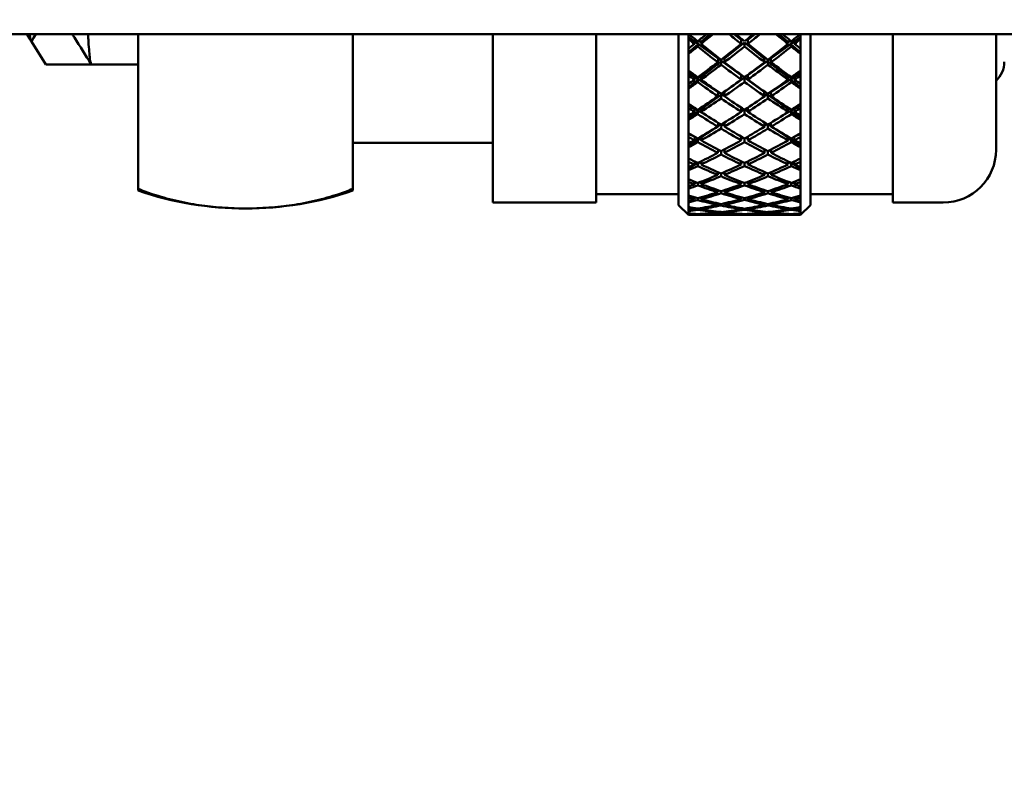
# Model space of a CAD drawing. Header units: inches. Extents: x 0.1 to 33.9, y 0.6 to 21.4.
# Tile 9 of 39: x 12.3 to 13.8, y 4.2 to 5.4. Entities that reach past the tile are written whole.
import ezdxf

# ---------------------------------------------------------------- set-up
doc = ezdxf.new("R2010")
doc.units = ezdxf.units.IN
doc.header["$MEASUREMENT"] = 0
doc.layers.add('Dimension (ANSI)', color=7, linetype='Continuous', lineweight=25)
doc.layers.add('Visible (ANSI)', color=7, linetype='Continuous', lineweight=50)
doc.styles.add('Note Text (ANSI)', font='tahoma.ttf')
doc.dimstyles.new('Default (ANSI)', dxfattribs={"dimtxt": 0.12, "dimasz": 0.098425, "dimexe": 0.125, "dimexo": 0.0625, "dimgap": 0.031496, "dimtad": 0, "dimtih": 1, "dimtoh": 1, "dimrnd": 1e-08, "dimzin": 4, "dimdsep": 46, "dimtxsty": 'Note Text (ANSI)', "dimcen": 0.09, "dimdle": 0.393701, "dimclrd": 256, "dimclre": 256, "dimclrt": 256, "dimadec": 0, "dimazin": 1, "dimtfac": 1, "dimtofl": 0, "dimtmove": 0, "dimatfit": 3, "dimfxl": 1, "dimtolj": 1, "dimtzin": 4, "dimlwd": -1, "dimlwe": -1, "dimarcsym": 0})

# ---------------------------------------------------------------- blocks, each defined once
blk = doc.blocks.new('*D7')
at = {"layer": 'Defpoints', "color": 0, "transparency": 16777216}
for p in [(9.1025, 11.6968), (19.1619, 11.6968), (17.8233, 4.6641)]:
    blk.add_point(p, dxfattribs=at)
at = {"layer": 'Dimension (ANSI)', "transparency": 16777216}
for p, q in [((9.165, 11.6968), (19.2869, 11.6968)), ((19.1619, 11.5984), (19.1619, 8.2913)), ((19.1619, 4.7625), (19.1619, 8.0697)), ((17.8858, 4.6641), (19.2869, 4.6641))]:
    blk.add_line(p, q, dxfattribs=at)
for points in [[(19.1455, 11.5984), (19.1783, 11.5984), (19.1619, 11.6968)], [(19.1455, 4.7625), (19.1783, 4.7625), (19.1619, 4.6641)]]:
    blk.add_solid(points, dxfattribs=at)
at = {"layer": 'Dimension (ANSI)', "transparency": 16777216, "insert": (18.9472, 8.2598), "char_height": 0.12, "attachment_point": 1, "style": 'Note Text (ANSI)'}
blk.add_mtext('\\A1;(7.03)', dxfattribs=at)
blk = doc.blocks.new('*D10')
at = {"layer": 'Defpoints', "color": 0, "transparency": 16777216}
for p in [(6.1316, 7.4681), (17.4372, 4.6641), (6.1316, 1.672)]:
    blk.add_point(p, dxfattribs=at)
at = {"layer": 'Dimension (ANSI)', "transparency": 16777216}
for p, q in [((6.1316, 7.4056), (6.1316, 1.547)), ((17.4372, 4.6016), (17.4372, 1.547)), ((6.23, 1.672), (11.4932, 1.672)), ((17.3388, 1.672), (12.0756, 1.672))]:
    blk.add_line(p, q, dxfattribs=at)
for points in [[(6.23, 1.6884), (6.23, 1.6556), (6.1316, 1.672)], [(17.3388, 1.6884), (17.3388, 1.6556), (17.4372, 1.672)]]:
    blk.add_solid(points, dxfattribs=at)
at = {"layer": 'Dimension (ANSI)', "transparency": 16777216, "insert": (11.5247, 1.7513), "char_height": 0.12, "attachment_point": 1, "style": 'Note Text (ANSI)'}
blk.add_mtext('\\A1;(11.31)', dxfattribs=at)

msp = doc.modelspace()

# ---------------------------------------------------------------- linework, layer by layer
at = {"layer": 'Visible (ANSI)'}
for p, q in [((14.2388, 5.3436), (11.7717, 5.3436)), ((12.3162, 5.3382), (12.3196, 5.3436)), ((12.4749, 5.1093), (12.4749, 5.3436)), ((12.7999, 5.3436), (12.7999, 5.1093)), ((13.0124, 5.0886), (13.0124, 5.3436)), ((13.1687, 5.0886), (13.1687, 5.3436)), ((13.2937, 5.0848), (13.2937, 5.3436)), ((13.3087, 5.3436), (13.3087, 5.3362)), ((13.3411, 5.3436), (13.3284, 5.3327)), ((13.3887, 5.335), (13.3779, 5.3436)), ((13.4095, 5.3436), (13.3987, 5.335)), ((13.459, 5.3327), (13.4462, 5.3436)), ((13.4787, 5.3362), (13.4787, 5.3436)), ((13.4937, 5.3436), (13.4937, 5.0848)), ((13.6187, 5.0886), (13.6187, 5.3436)), ((13.7749, 5.3436), (13.7749, 5.1686)), ((12.3123, 5.3332), (12.3082, 5.3398)), ((12.3128, 5.3328), (12.3162, 5.3382)), ((12.3346, 5.298), (12.3128, 5.3328)), ((13.3184, 5.3327), (13.3087, 5.3397)), ((13.3087, 5.3362), (13.3087, 5.3217)), ((13.3233, 5.3284), (13.3087, 5.3158)), ((13.3177, 5.3289), (13.3184, 5.3327)), ((13.3184, 5.3327), (13.3208, 5.3345)), ((13.3536, 5.3071), (13.3184, 5.3327)), ((13.3184, 5.3327), (13.3233, 5.3284)), ((13.3284, 5.3327), (13.3184, 5.3327)), ((13.3233, 5.3284), (13.3227, 5.325)), ((13.3277, 5.3289), (13.3284, 5.3327)), ((13.3937, 5.331), (13.3636, 5.3071)), ((13.3887, 5.3289), (13.3887, 5.335)), ((13.3937, 5.325), (13.3937, 5.331)), ((13.4237, 5.3071), (13.3937, 5.331)), ((13.3987, 5.335), (13.3987, 5.3289)), ((13.469, 5.3327), (13.4337, 5.3071)), ((13.459, 5.3327), (13.4596, 5.3289)), ((13.469, 5.3327), (13.459, 5.3327)), ((13.464, 5.3284), (13.469, 5.3327)), ((13.4646, 5.325), (13.464, 5.3284)), ((13.4787, 5.3158), (13.464, 5.3284)), ((13.4665, 5.3345), (13.469, 5.3327)), ((13.4787, 5.3397), (13.469, 5.3327)), ((13.469, 5.3327), (13.4696, 5.3289)), ((13.4787, 5.3217), (13.4787, 5.3362)), ((13.3087, 5.3217), (13.3087, 5.3138)), ((13.3087, 5.3138), (13.3087, 5.2889)), ((13.4787, 5.3138), (13.4787, 5.3217)), ((13.4787, 5.2889), (13.4787, 5.3138)), ((12.4038, 5.298), (12.3346, 5.298)), ((12.4038, 5.298), (12.4749, 5.298)), ((13.3586, 5.3031), (13.3284, 5.279)), ((13.3532, 5.3012), (13.3536, 5.3071)), ((13.3536, 5.3071), (13.3546, 5.3078)), ((13.3887, 5.2817), (13.3536, 5.3071)), ((13.3536, 5.3071), (13.3586, 5.3031)), ((13.3555, 5.3071), (13.3536, 5.3071)), ((13.3586, 5.3031), (13.3582, 5.2974)), ((13.3636, 5.3071), (13.3608, 5.3071)), ((13.3632, 5.3012), (13.3636, 5.3071)), ((13.4337, 5.3071), (13.3987, 5.2817)), ((13.4266, 5.3071), (13.4237, 5.3071)), ((13.4237, 5.3071), (13.4242, 5.3012)), ((13.4287, 5.3031), (13.4337, 5.3071)), ((13.459, 5.279), (13.4287, 5.3031)), ((13.4292, 5.2974), (13.4287, 5.3031)), ((13.4337, 5.3071), (13.4318, 5.3071)), ((13.4328, 5.3078), (13.4337, 5.3071)), ((13.4337, 5.3071), (13.4342, 5.3012)), ((13.3087, 5.2889), (13.3087, 5.2814)), ((13.3184, 5.279), (13.3087, 5.2853)), ((13.4787, 5.2853), (13.469, 5.279)), ((13.4787, 5.2814), (13.4787, 5.2889)), ((13.3087, 5.2814), (13.3087, 5.2682)), ((13.3233, 5.275), (13.3087, 5.2634)), ((13.3087, 5.2682), (13.3087, 5.2611)), ((13.3177, 5.2748), (13.3184, 5.279)), ((13.3184, 5.279), (13.3203, 5.2803)), ((13.3536, 5.2562), (13.3184, 5.279)), ((13.3184, 5.279), (13.3233, 5.275)), ((13.3219, 5.279), (13.3184, 5.279)), ((13.3233, 5.275), (13.3227, 5.2712)), ((13.3284, 5.279), (13.3235, 5.279)), ((13.3277, 5.2748), (13.3284, 5.279)), ((13.3937, 5.278), (13.3636, 5.2562)), ((13.3887, 5.2748), (13.3887, 5.2817)), ((13.3937, 5.2712), (13.3937, 5.278)), ((13.4237, 5.2562), (13.3937, 5.278)), ((13.3987, 5.2817), (13.3987, 5.2748)), ((13.469, 5.279), (13.4337, 5.2562)), ((13.459, 5.279), (13.4596, 5.2748)), ((13.4638, 5.279), (13.459, 5.279)), ((13.464, 5.275), (13.469, 5.279)), ((13.4646, 5.2712), (13.464, 5.275)), ((13.4787, 5.2634), (13.464, 5.275)), ((13.469, 5.279), (13.4654, 5.279)), ((13.4671, 5.2803), (13.469, 5.279)), ((13.469, 5.279), (13.4696, 5.2748)), ((13.4787, 5.2682), (13.4787, 5.2814)), ((13.4787, 5.2611), (13.4787, 5.2682)), ((13.3087, 5.2611), (13.3087, 5.2386)), ((13.3532, 5.2497), (13.3536, 5.2562)), ((13.3542, 5.2558), (13.3536, 5.2562)), ((13.3536, 5.2562), (13.3586, 5.2526)), ((13.3537, 5.2562), (13.3536, 5.2562)), ((13.3536, 5.2562), (13.3537, 5.2562)), ((13.3632, 5.2501), (13.3583, 5.2532)), ((13.3636, 5.2562), (13.3626, 5.2562)), ((13.3632, 5.2497), (13.3636, 5.2562)), ((13.4247, 5.2562), (13.4237, 5.2562)), ((13.4237, 5.2562), (13.4242, 5.2497)), ((13.4291, 5.2532), (13.4242, 5.2501)), ((13.4287, 5.2526), (13.4337, 5.2562)), ((13.4337, 5.2562), (13.4331, 5.2558)), ((13.4337, 5.2562), (13.4342, 5.2497)), ((13.4337, 5.2562), (13.4337, 5.2562)), ((13.4337, 5.2562), (13.4337, 5.2562)), ((13.4787, 5.2386), (13.4787, 5.2611)), ((13.3087, 5.2386), (13.3087, 5.2319)), ((13.3586, 5.2526), (13.3284, 5.2306)), ((13.3586, 5.2526), (13.3582, 5.2462)), ((13.459, 5.2306), (13.4287, 5.2526)), ((13.4292, 5.2462), (13.4287, 5.2526)), ((13.4787, 5.2319), (13.4787, 5.2386)), ((13.3184, 5.2306), (13.3087, 5.2361)), ((13.3087, 5.2319), (13.3087, 5.2201)), ((13.3233, 5.227), (13.3087, 5.2163)), ((13.3177, 5.2259), (13.3184, 5.2306)), ((13.3184, 5.2306), (13.3195, 5.2313)), ((13.3338, 5.222), (13.3184, 5.2306)), ((13.3184, 5.2306), (13.3233, 5.227)), ((13.3205, 5.2306), (13.3184, 5.2306)), ((13.3233, 5.227), (13.3227, 5.2227)), ((13.3284, 5.2306), (13.3249, 5.2306)), ((13.3277, 5.2259), (13.3284, 5.2306)), ((13.3887, 5.2259), (13.3887, 5.2325)), ((13.3928, 5.2297), (13.3887, 5.2271)), ((13.3937, 5.2227), (13.3937, 5.2292)), ((13.3987, 5.2271), (13.3946, 5.2297)), ((13.3987, 5.2325), (13.3987, 5.2259)), ((13.469, 5.2306), (13.4536, 5.222)), ((13.459, 5.2306), (13.4596, 5.2259)), ((13.4624, 5.2306), (13.459, 5.2306)), ((13.464, 5.227), (13.469, 5.2306)), ((13.4646, 5.2227), (13.464, 5.227)), ((13.4787, 5.2163), (13.464, 5.227)), ((13.469, 5.2306), (13.4668, 5.2306)), ((13.4678, 5.2313), (13.469, 5.2306)), ((13.4787, 5.2361), (13.469, 5.2306)), ((13.469, 5.2306), (13.4696, 5.2259)), ((13.4787, 5.2201), (13.4787, 5.2319)), ((13.3087, 5.2201), (13.3087, 5.2137)), ((13.3087, 5.2137), (13.3087, 5.1939)), ((13.3532, 5.2037), (13.3536, 5.2095)), ((13.3632, 5.2037), (13.3636, 5.21)), ((13.4238, 5.21), (13.4242, 5.2037)), ((13.4338, 5.2095), (13.4342, 5.2037)), ((13.4787, 5.2137), (13.4787, 5.2201)), ((13.4787, 5.1939), (13.4787, 5.2137)), ((13.3087, 5.1939), (13.3087, 5.1881)), ((13.3442, 5.1983), (13.3284, 5.188)), ((13.3577, 5.207), (13.3532, 5.2041)), ((13.3586, 5.207), (13.3582, 5.2006)), ((13.3633, 5.2055), (13.3595, 5.2076)), ((13.4278, 5.2076), (13.4241, 5.2055)), ((13.4292, 5.2006), (13.4288, 5.207)), ((13.4342, 5.2041), (13.4297, 5.207)), ((13.459, 5.188), (13.4431, 5.1983)), ((13.4787, 5.1881), (13.4787, 5.1939)), ((12.7999, 5.1792), (13.0124, 5.1792)), ((13.3184, 5.188), (13.3087, 5.1926)), ((13.3087, 5.1881), (13.3087, 5.1779)), ((13.3233, 5.1848), (13.3087, 5.1753)), ((13.3177, 5.1829), (13.3184, 5.188)), ((13.3184, 5.188), (13.3186, 5.1881)), ((13.3203, 5.1872), (13.3184, 5.188)), ((13.3184, 5.188), (13.3233, 5.1848)), ((13.3188, 5.188), (13.3184, 5.188)), ((13.3233, 5.1848), (13.3227, 5.1801)), ((13.3278, 5.1836), (13.323, 5.1859)), ((13.3284, 5.188), (13.3267, 5.188)), ((13.3277, 5.1829), (13.3284, 5.188)), ((13.3887, 5.1829), (13.3887, 5.1886)), ((13.3913, 5.1871), (13.3887, 5.1856)), ((13.3937, 5.1801), (13.3937, 5.1857)), ((13.3987, 5.1856), (13.396, 5.1871)), ((13.3987, 5.1886), (13.3987, 5.1829)), ((13.459, 5.188), (13.4596, 5.1829)), ((13.4606, 5.188), (13.459, 5.188)), ((13.4644, 5.1859), (13.4595, 5.1836)), ((13.464, 5.1848), (13.469, 5.188)), ((13.4646, 5.1801), (13.464, 5.1848)), ((13.4787, 5.1753), (13.464, 5.1848)), ((13.469, 5.188), (13.4671, 5.1872)), ((13.469, 5.188), (13.4686, 5.188)), ((13.4688, 5.1881), (13.469, 5.188)), ((13.4787, 5.1926), (13.469, 5.188)), ((13.469, 5.188), (13.4696, 5.1829)), ((13.4787, 5.1779), (13.4787, 5.1881)), ((13.3087, 5.1779), (13.3087, 5.1724)), ((13.3087, 5.1724), (13.3087, 5.1555)), ((13.3532, 5.1638), (13.3535, 5.1688)), ((13.3562, 5.1674), (13.3533, 5.1657)), ((13.3585, 5.1666), (13.3582, 5.1612)), ((13.3634, 5.167), (13.3612, 5.168)), ((13.3632, 5.1638), (13.3635, 5.1692)), ((13.4239, 5.1692), (13.4242, 5.1638)), ((13.4261, 5.168), (13.424, 5.167)), ((13.4292, 5.1612), (13.4289, 5.1666)), ((13.4341, 5.1657), (13.4311, 5.1674)), ((13.4339, 5.1688), (13.4342, 5.1638)), ((13.4787, 5.1724), (13.4787, 5.1779)), ((13.4787, 5.1555), (13.4787, 5.1724)), ((13.3087, 5.1555), (13.3087, 5.1506)), ((13.31, 5.1549), (13.3087, 5.1554)), ((13.3087, 5.1506), (13.3087, 5.1421)), ((13.3233, 5.1489), (13.3087, 5.1407)), ((13.3177, 5.1463), (13.3183, 5.1508)), ((13.3233, 5.1489), (13.3227, 5.144)), ((13.3233, 5.1489), (13.3233, 5.1489)), ((13.328, 5.1482), (13.3245, 5.1495)), ((13.3277, 5.1463), (13.3283, 5.1514)), ((13.3887, 5.1463), (13.3887, 5.151)), ((13.3893, 5.1507), (13.3887, 5.1504)), ((13.3937, 5.144), (13.3937, 5.1486)), ((13.3987, 5.1504), (13.398, 5.1507)), ((13.3987, 5.151), (13.3987, 5.1463)), ((13.459, 5.1514), (13.4596, 5.1463)), ((13.4629, 5.1495), (13.4594, 5.1482)), ((13.4646, 5.144), (13.464, 5.1489)), ((13.464, 5.1489), (13.4641, 5.1489)), ((13.4787, 5.1407), (13.464, 5.1489)), ((13.4691, 5.1508), (13.4696, 5.1463)), ((13.4787, 5.1554), (13.4773, 5.1549)), ((13.4787, 5.1506), (13.4787, 5.1555)), ((13.4787, 5.1421), (13.4787, 5.1506)), ((13.3087, 5.1421), (13.3087, 5.1375)), ((13.3087, 5.1375), (13.3087, 5.1238)), ((13.3532, 5.1305), (13.3534, 5.1347)), ((13.3542, 5.1343), (13.3534, 5.1339)), ((13.3632, 5.1305), (13.3634, 5.1349)), ((13.4239, 5.1349), (13.4242, 5.1305)), ((13.434, 5.1339), (13.4331, 5.1343)), ((13.434, 5.1347), (13.4342, 5.1305)), ((13.4787, 5.1375), (13.4787, 5.1421)), ((13.4787, 5.1238), (13.4787, 5.1375)), ((13.3087, 5.1238), (13.3087, 5.1199)), ((13.3087, 5.1199), (13.3087, 5.1131)), ((13.3177, 5.1165), (13.3182, 5.1201)), ((13.3213, 5.1189), (13.3178, 5.1172)), ((13.3281, 5.1196), (13.3269, 5.1199)), ((13.3277, 5.1165), (13.3282, 5.1204)), ((13.3584, 5.1327), (13.3582, 5.1284)), ((13.3887, 5.1165), (13.3887, 5.1202)), ((13.3987, 5.1202), (13.3987, 5.1165)), ((13.4292, 5.1284), (13.429, 5.1327)), ((13.4592, 5.1204), (13.4596, 5.1165)), ((13.4605, 5.1199), (13.4593, 5.1196)), ((13.4695, 5.1172), (13.4661, 5.1189)), ((13.4692, 5.1201), (13.4696, 5.1165)), ((13.4787, 5.1199), (13.4787, 5.1238)), ((13.4787, 5.1131), (13.4787, 5.1199)), ((12.4749, 5.1093), (12.4749, 5.1067)), ((12.7999, 5.1067), (12.7999, 5.1093)), ((13.3103, 5.1137), (13.3087, 5.113)), ((13.3087, 5.1131), (13.3087, 5.1096)), ((13.3087, 5.1096), (13.3087, 5.0992)), ((13.3232, 5.1185), (13.3227, 5.1146)), ((13.3532, 5.1042), (13.3533, 5.1074)), ((13.3583, 5.1059), (13.3582, 5.1026)), ((13.3632, 5.1042), (13.3633, 5.1075)), ((13.3937, 5.1146), (13.3937, 5.1183)), ((13.424, 5.1075), (13.4242, 5.1042)), ((13.4292, 5.1026), (13.429, 5.1059)), ((13.434, 5.1074), (13.4342, 5.1042)), ((13.4646, 5.1146), (13.4642, 5.1185)), ((13.4787, 5.113), (13.4771, 5.1137)), ((13.4787, 5.1096), (13.4787, 5.1131)), ((13.4787, 5.0992), (13.4787, 5.1096)), ((13.1687, 5.1011), (13.2937, 5.1011)), ((13.3087, 5.0992), (13.3087, 5.0963)), ((13.3087, 5.0963), (13.3087, 5.0914)), ((13.3087, 5.0914), (13.3087, 5.0889)), ((13.3087, 5.0889), (13.3087, 5.0819)), ((13.3177, 5.0938), (13.318, 5.0964)), ((13.3189, 5.0962), (13.318, 5.0959)), ((13.323, 5.0952), (13.3227, 5.0924)), ((13.3277, 5.0938), (13.328, 5.0966)), ((13.3887, 5.0938), (13.3887, 5.0965)), ((13.3937, 5.0924), (13.3937, 5.0951)), ((13.3987, 5.0965), (13.3987, 5.0938)), ((13.4593, 5.0966), (13.4596, 5.0938)), ((13.4646, 5.0924), (13.4643, 5.0952)), ((13.4694, 5.0959), (13.4685, 5.0962)), ((13.4693, 5.0964), (13.4696, 5.0938)), ((13.4787, 5.0963), (13.4787, 5.0992)), ((13.4787, 5.0914), (13.4787, 5.0963)), ((13.4787, 5.0889), (13.4787, 5.0914)), ((13.4787, 5.0819), (13.4787, 5.0889)), ((13.4937, 5.1011), (13.6187, 5.1011)), ((13.0124, 5.0886), (13.1687, 5.0886)), ((13.2937, 5.0848), (13.3087, 5.0698)), ((13.3087, 5.0819), (13.3087, 5.08)), ((13.3087, 5.08), (13.3087, 5.0771)), ((13.3087, 5.0771), (13.3087, 5.0757)), ((13.3087, 5.0757), (13.3087, 5.0721)), ((13.3177, 5.0785), (13.3179, 5.0802)), ((13.3229, 5.0794), (13.3227, 5.0777)), ((13.3277, 5.0785), (13.3279, 5.0802)), ((13.3532, 5.0852), (13.3533, 5.0874)), ((13.3532, 5.0737), (13.3532, 5.0748)), ((13.3583, 5.0863), (13.3582, 5.0841)), ((13.3582, 5.0743), (13.3582, 5.0732)), ((13.3632, 5.0852), (13.3633, 5.0874)), ((13.3632, 5.0737), (13.3632, 5.0749)), ((13.3887, 5.0785), (13.3887, 5.0802)), ((13.3937, 5.0777), (13.3937, 5.0793)), ((13.3987, 5.0802), (13.3987, 5.0785)), ((13.4241, 5.0874), (13.4242, 5.0852)), ((13.4241, 5.0749), (13.4242, 5.0737)), ((13.4292, 5.0841), (13.4291, 5.0863)), ((13.4292, 5.0732), (13.4291, 5.0743)), ((13.4341, 5.0874), (13.4342, 5.0852)), ((13.4341, 5.0748), (13.4342, 5.0737)), ((13.4594, 5.0802), (13.4596, 5.0785)), ((13.4646, 5.0777), (13.4645, 5.0794)), ((13.4695, 5.0802), (13.4696, 5.0785)), ((13.4937, 5.0848), (13.4787, 5.0698)), ((13.4787, 5.08), (13.4787, 5.0819)), ((13.4787, 5.0771), (13.4787, 5.08)), ((13.4787, 5.0757), (13.4787, 5.0771)), ((13.4787, 5.0721), (13.4787, 5.0757)), ((13.6187, 5.0886), (13.6949, 5.0886)), ((13.3087, 5.0721), (13.3087, 5.0714)), ((13.3087, 5.0714), (13.3087, 5.0704)), ((13.3087, 5.0704), (13.3087, 5.07)), ((13.3087, 5.07), (13.3087, 5.0698)), ((13.3087, 5.0698), (13.3532, 5.0698)), ((13.3177, 5.0708), (13.3178, 5.0714)), ((13.3228, 5.0711), (13.3227, 5.0706)), ((13.3277, 5.0708), (13.3278, 5.0714)), ((13.3532, 5.0698), (13.3532, 5.0699)), ((13.3632, 5.0698), (13.3632, 5.0699)), ((13.3632, 5.0698), (13.4242, 5.0698)), ((13.3887, 5.0708), (13.3887, 5.0714)), ((13.3937, 5.0706), (13.3937, 5.0711)), ((13.3987, 5.0714), (13.3987, 5.0708)), ((13.4242, 5.0699), (13.4242, 5.0698)), ((13.4342, 5.0699), (13.4342, 5.0698)), ((13.4342, 5.0698), (13.4787, 5.0698)), ((13.4596, 5.0714), (13.4596, 5.0708)), ((13.4646, 5.0706), (13.4646, 5.0711)), ((13.4696, 5.0714), (13.4696, 5.0708)), ((13.4787, 5.0714), (13.4787, 5.0721)), ((13.4787, 5.0704), (13.4787, 5.0714)), ((13.4787, 5.07), (13.4787, 5.0704)), ((13.4787, 5.0698), (13.4787, 5.07))]:
    msp.add_line(p, q, dxfattribs=at)
for centre, radius, start, end in [((13.7474, 5.302), 0.04, 313.4325, 0), ((13.6949, 5.1686), 0.08, 270, 0), ((12.6374, 5.5796), 0.5, 251.0344, 288.9656)]:
    msp.add_arc(centre, radius, start, end, dxfattribs=at)
for centre, major_axis, ratio, start_param, end_param in [((13.3987, 5.7261), (0.6096, -0.6096), 0.398436, 4.955472, 4.975552), ((13.3887, 5.7261), (-0.6323, -0.6323), 0.277649, 1.199303, 1.219383), ((13.3987, 5.7261), (-0.6323, -0.6323), 0.277649, 1.191639, 1.219383), ((13.3887, 5.7261), (0.6219, -0.6219), 0.336939, 5.009637, 5.037381), ((13.3987, 5.7261), (0.6219, -0.6219), 0.336939, 5.009637, 5.029762), ((13.3887, 5.7261), (-0.6219, -0.6219), 0.336939, 1.253423, 1.273548), ((13.3987, 5.7261), (-0.6219, -0.6219), 0.336939, 1.245804, 1.273548), ((13.3887, 5.7261), (0.6323, -0.6323), 0.277649, 5.063802, 5.091547), ((13.3987, 5.7261), (0.6323, -0.6323), 0.277649, 5.063802, 5.083883), ((13.3887, 5.7261), (-0.6096, -0.6096), 0.398436, 1.307633, 1.327714), ((13.3887, 5.7261), (0.6096, -0.6096), 0.398436, 4.969338, 4.983216), ((13.3887, 5.7261), (-0.6323, -0.6323), 0.277649, 1.177761, 1.191639), ((13.3987, 5.7261), (0.6096, -0.6096), 0.398436, 4.983216, 5.029751), ((13.3887, 5.7261), (-0.6219, -0.6219), 0.336939, 1.199269, 1.245804), ((13.3987, 5.7261), (0.6219, -0.6219), 0.336939, 5.037381, 5.083916), ((13.3887, 5.7261), (-0.6096, -0.6096), 0.398436, 1.253434, 1.299969), ((13.3987, 5.7261), (-0.6096, -0.6096), 0.398436, 1.299969, 1.313847), ((13.3987, 5.7261), (0.6323, -0.6323), 0.277649, 5.091547, 5.105425), ((13.3987, 5.7261), (-0.6323, -0.6323), 0.277649, 1.162393, 1.183975), ((13.3887, 5.7261), (0.6096, -0.6096), 0.398436, 4.99088, 5.037381), ((13.3987, 5.7261), (-0.6219, -0.6219), 0.336939, 1.191639, 1.238185), ((13.3887, 5.7261), (0.6219, -0.6219), 0.336939, 5.045, 5.091547), ((13.3987, 5.7261), (-0.6096, -0.6096), 0.398436, 1.245804, 1.292305), ((13.3887, 5.7261), (0.6323, -0.6323), 0.277649, 5.099211, 5.120792), ((13.3887, 5.7261), (-0.6219, -0.6219), 0.336939, 1.145137, 1.191639), ((13.3987, 5.7261), (0.6096, -0.6096), 0.398436, 5.037381, 5.083928), ((13.3887, 5.7261), (-0.6096, -0.6096), 0.398436, 1.199258, 1.245804), ((13.3987, 5.7261), (0.6219, -0.6219), 0.336939, 5.091547, 5.138048), ((13.3987, 5.7261), (-0.5956, 0.5956), 0.462649, 1.866543, 1.888125), ((13.3987, 5.7261), (-0.6219, -0.6219), 0.336939, 1.137473, 1.184008), ((13.3887, 5.7261), (0.6096, -0.6096), 0.398436, 5.045012, 5.091547), ((13.3987, 5.7261), (-0.6096, -0.6096), 0.398436, 1.191639, 1.238174), ((13.3887, 5.7261), (0.6219, -0.6219), 0.336939, 5.099177, 5.145712), ((13.3887, 5.7261), (-0.5956, -0.5956), 0.462649, 1.253468, 1.27505), ((13.3887, 5.7261), (0.5956, -0.5956), 0.462649, 5.023503, 5.037381), ((13.3887, 5.7261), (-0.6219, -0.6219), 0.336939, 1.123595, 1.137473), ((13.3987, 5.7261), (-0.6219, -0.6219), 0.336939, 1.108228, 1.129809), ((13.3887, 5.7261), (0.5956, -0.5956), 0.462649, 5.045045, 5.091547), ((13.3987, 5.7261), (-0.5956, 0.5956), 0.462649, 1.895789, 1.942324), ((13.3887, 5.7261), (-0.6096, -0.6096), 0.398436, 1.145104, 1.191639), ((13.3987, 5.7261), (-0.6096, -0.6096), 0.398436, 1.137473, 1.184019), ((13.3887, 5.7261), (0.6096, -0.6096), 0.398436, 5.099166, 5.145712), ((13.3987, 5.7261), (0.6096, -0.6096), 0.398436, 5.091547, 5.138082), ((13.3887, 5.7261), (-0.5956, -0.5956), 0.462649, 1.199269, 1.245804), ((13.3987, 5.7261), (0.5956, 0.5956), 0.462649, 4.333231, 4.379733), ((13.3887, 5.7261), (0.6219, -0.6219), 0.336939, 5.153376, 5.174958), ((13.3987, 5.7261), (0.5956, 0.5956), 0.462649, 4.387397, 4.401275), ((13.3987, 5.7261), (0.6219, -0.6219), 0.336939, 5.145712, 5.15959), ((13.3987, 5.7261), (-0.5798, 0.5798), 0.530166, 1.920708, 1.94229), ((13.3887, 5.7261), (-0.6096, -0.6096), 0.398436, 1.090972, 1.137473), ((13.3987, 5.7261), (-0.6096, -0.6096), 0.398436, 1.083308, 1.129843), ((13.3887, 5.7261), (0.5956, -0.5956), 0.462649, 5.099177, 5.145712), ((13.3987, 5.7261), (-0.5956, 0.5956), 0.462649, 1.949954, 1.9965), ((13.3887, 5.7261), (-0.5956, -0.5956), 0.462649, 1.145092, 1.191639), ((13.3987, 5.7261), (0.5956, 0.5956), 0.462649, 4.279066, 4.325601), ((13.3887, 5.7261), (0.6096, -0.6096), 0.398436, 5.153342, 5.199877), ((13.3987, 5.7261), (0.6096, -0.6096), 0.398436, 5.145712, 5.192213), ((13.3887, 5.7261), (-0.5798, -0.5798), 0.530166, 1.199303, 1.220884), ((13.3887, 5.7261), (0.5798, -0.5798), 0.530166, 5.077669, 5.091547), ((13.3887, 5.7261), (-0.6096, -0.6096), 0.398436, 1.06943, 1.083308), ((13.3987, 5.7261), (-0.5798, 0.5798), 0.530166, 1.949954, 1.996489), ((13.3887, 5.7261), (-0.5956, -0.5956), 0.462649, 1.090938, 1.137473), ((13.3987, 5.7261), (-0.5956, 0.5956), 0.462649, 2.004119, 2.050655), ((13.3887, 5.7261), (-0.5798, -0.5798), 0.530166, 1.145104, 1.191639), ((13.3987, 5.7261), (0.5798, 0.5798), 0.530166, 4.333231, 4.347109), ((13.3987, 5.7261), (0.6096, -0.6096), 0.398436, 5.199877, 5.213755), ((13.3987, 5.7261), (-0.6096, -0.6096), 0.398436, 1.054062, 1.075644), ((13.3887, 5.7261), (0.5798, -0.5798), 0.530166, 5.099211, 5.145712), ((13.3987, 5.7261), (0.5956, 0.5956), 0.462649, 4.2249, 4.271447), ((13.3887, 5.7261), (0.5956, -0.5956), 0.462649, 5.153331, 5.199877), ((13.3987, 5.7261), (0.5798, 0.5798), 0.530166, 4.279066, 4.325567), ((13.3887, 5.7261), (0.6096, -0.6096), 0.398436, 5.207542, 5.229123), ((13.3987, 5.7261), (-0.5623, 0.5623), 0.60168, 1.974874, 1.996455), ((13.3887, 5.7261), (-0.5956, -0.5956), 0.462649, 1.036806, 1.083308), ((13.3987, 5.7261), (0.5956, 0.5956), 0.462649, 4.170735, 4.21727), ((13.3887, 5.7261), (0.5798, -0.5798), 0.530166, 5.153342, 5.199877), ((13.3987, 5.7261), (-0.5798, 0.5798), 0.530166, 2.004119, 2.050666), ((13.3887, 5.7261), (-0.5798, -0.5798), 0.530166, 1.090927, 1.137473), ((13.3987, 5.7261), (0.5798, 0.5798), 0.530166, 4.2249, 4.271436), ((13.3887, 5.7261), (0.5956, -0.5956), 0.462649, 5.207508, 5.254043), ((13.3987, 5.7261), (-0.5956, 0.5956), 0.462649, 2.058285, 2.104786), ((13.3887, 5.7261), (-0.5623, -0.5623), 0.60168, 1.145137, 1.166719), ((13.3887, 5.7261), (0.5623, -0.5623), 0.60168, 5.131834, 5.145712), ((13.3887, 5.7261), (-0.5956, -0.5956), 0.462649, 1.015264, 1.029142), ((13.3987, 5.7261), (0.5956, 0.5956), 0.462649, 4.141489, 4.163071), ((13.3887, 5.7261), (0.5623, -0.5623), 0.60168, 5.153376, 5.199877), ((13.3987, 5.7261), (-0.5623, 0.5623), 0.60168, 2.004119, 2.050655), ((13.3887, 5.7261), (-0.5798, -0.5798), 0.530166, 1.036773, 1.083308), ((13.3987, 5.7261), (0.5798, 0.5798), 0.530166, 4.170735, 4.217281), ((13.3887, 5.7261), (0.5798, -0.5798), 0.530166, 5.207497, 5.254043), ((13.3987, 5.7261), (-0.5798, 0.5798), 0.530166, 2.058285, 2.10482), ((13.3887, 5.7261), (-0.5623, -0.5623), 0.60168, 1.090938, 1.137473), ((13.3987, 5.7261), (0.5623, 0.5623), 0.60168, 4.2249, 4.271402), ((13.3887, 5.7261), (0.5956, -0.5956), 0.462649, 5.261707, 5.283289), ((13.3987, 5.7261), (0.5623, 0.5623), 0.60168, 4.279066, 4.292944), ((13.3987, 5.7261), (-0.5956, 0.5956), 0.462649, 2.11245, 2.126328), ((13.3887, 5.7261), (-0.5798, -0.5798), 0.530166, 0.982641, 1.029142), ((13.3987, 5.7261), (-0.5623, 0.5623), 0.60168, 2.058285, 2.104831), ((13.3887, 5.7261), (-0.5623, -0.5623), 0.60168, 1.036762, 1.083308), ((13.3987, 5.7261), (-0.5798, 0.5798), 0.530166, 2.11245, 2.158952), ((13.3987, 5.7261), (-0.5432, 0.5432), 0.678017, 2.029039, 2.050621), ((13.3887, 5.7261), (0.5432, -0.5432), 0.678017, 5.186, 5.199877), ((13.3987, 5.7261), (0.5798, 0.5798), 0.530166, 4.11657, 4.163105), ((13.3887, 5.7261), (0.5623, -0.5623), 0.60168, 5.207508, 5.254043), ((13.3987, 5.7261), (0.5623, 0.5623), 0.60168, 4.170735, 4.21727), ((13.3887, 5.7261), (0.5798, -0.5798), 0.530166, 5.261673, 5.308208), ((13.3887, 5.7261), (-0.5432, -0.5432), 0.678017, 1.090972, 1.112553), ((13.3987, 5.7261), (0.5432, 0.5432), 0.678017, 4.2249, 4.238778), ((13.3887, 5.7261), (-0.5798, -0.5798), 0.530166, 0.961099, 0.974977), ((13.3987, 5.7261), (0.5798, 0.5798), 0.530166, 4.087324, 4.108906), ((13.3887, 5.7261), (0.5432, -0.5432), 0.678017, 5.207542, 5.254043), ((13.3987, 5.7261), (-0.5432, 0.5432), 0.678017, 2.058285, 2.10482), ((13.3887, 5.7261), (-0.5623, -0.5623), 0.60168, 0.982607, 1.029142), ((13.3987, 5.7261), (0.5623, 0.5623), 0.60168, 4.11657, 4.163116), ((13.3887, 5.7261), (0.5623, -0.5623), 0.60168, 5.261662, 5.308208), ((13.3987, 5.7261), (-0.5623, 0.5623), 0.60168, 2.11245, 2.158985), ((13.3887, 5.7261), (-0.5432, -0.5432), 0.678017, 1.036773, 1.083308), ((13.3987, 5.7261), (0.5432, 0.5432), 0.678017, 4.170735, 4.217236), ((13.3887, 5.7261), (0.5798, -0.5798), 0.530166, 5.315872, 5.337454), ((13.3987, 5.7261), (-0.5798, 0.5798), 0.530166, 2.166616, 2.180494), ((13.3987, 5.7261), (-0.5224, 0.5224), 0.76018, 2.083205, 2.104786), ((13.3887, 5.7261), (0.5224, -0.5224), 0.76018, 5.240165, 5.254043), ((13.3887, 5.7261), (-0.5623, -0.5623), 0.60168, 0.928476, 0.974977), ((13.3987, 5.7261), (0.5623, 0.5623), 0.60168, 4.062404, 4.108939), ((13.3887, 5.7261), (0.5432, -0.5432), 0.678017, 5.261673, 5.308208), ((13.3987, 5.7261), (-0.5432, 0.5432), 0.678017, 2.11245, 2.158997), ((13.3887, 5.7261), (-0.5432, -0.5432), 0.678017, 0.982596, 1.029142), ((13.3987, 5.7261), (0.5432, 0.5432), 0.678017, 4.11657, 4.163105), ((13.3887, 5.7261), (0.5623, -0.5623), 0.60168, 5.315839, 5.362374), ((13.3987, 5.7261), (-0.5623, 0.5623), 0.60168, 2.166616, 2.213117), ((13.3887, 5.7261), (-0.5224, -0.5224), 0.76018, 1.036806, 1.058388), ((13.3987, 5.7261), (0.5224, 0.5224), 0.76018, 4.170735, 4.184613), ((13.3887, 5.7261), (-0.5623, -0.5623), 0.60168, 0.906934, 0.920812), ((13.3987, 5.7261), (0.5623, 0.5623), 0.60168, 4.033159, 4.05474), ((13.3887, 5.7261), (0.5224, -0.5224), 0.76018, 5.261707, 5.308208), ((13.3887, 5.7261), (-0.5432, -0.5432), 0.678017, 0.87431, 0.920812), ((13.3987, 5.7261), (-0.5224, 0.5224), 0.76018, 2.11245, 2.158985), ((13.3887, 5.7261), (-0.5432, -0.5432), 0.678017, 0.928442, 0.974977), ((13.3987, 5.7261), (0.5432, 0.5432), 0.678017, 4.062404, 4.108951), ((13.3987, 5.7261), (-0.5224, 0.5224), 0.76018, 2.166616, 2.213162), ((13.3887, 5.7261), (0.5432, -0.5432), 0.678017, 5.315827, 5.362374), ((13.3887, 5.7261), (-0.5224, -0.5224), 0.76018, 0.928431, 0.974977), ((13.3987, 5.7261), (-0.5432, 0.5432), 0.678017, 2.166616, 2.213151), ((13.3887, 5.7261), (-0.5224, -0.5224), 0.76018, 0.982607, 1.029142), ((13.3987, 5.7261), (0.5224, 0.5224), 0.76018, 4.11657, 4.163071), ((13.3987, 5.7261), (-0.5432, 0.5432), 0.678017, 2.220781, 2.267282), ((13.3887, 5.7261), (0.5623, -0.5623), 0.60168, 5.370038, 5.391619), ((13.3987, 5.7261), (-0.5623, 0.5623), 0.60168, 2.220781, 2.234659), ((13.3987, 5.7261), (-0.5002, 0.5002), 0.849408, 2.13737, 2.158952), ((13.3887, 5.7261), (0.5002, -0.5002), 0.849408, 5.29433, 5.308208), ((13.3887, 5.7261), (-0.5432, -0.5432), 0.678017, 0.852768, 0.866646), ((13.3987, 5.7261), (0.5432, 0.5432), 0.678017, 3.978993, 4.000575), ((13.3887, 5.7261), (0.5002, -0.5002), 0.849408, 5.315872, 5.362374), ((13.3987, 5.7261), (0.5432, 0.5432), 0.678017, 4.008239, 4.054774), ((13.3987, 5.7261), (-0.5002, 0.5002), 0.849408, 2.166616, 2.213151), ((13.3887, 5.7261), (0.5224, -0.5224), 0.76018, 5.315839, 5.362374), ((13.3887, 5.7261), (-0.5224, -0.5224), 0.76018, 0.874277, 0.920812), ((13.3987, 5.7261), (0.5224, 0.5224), 0.76018, 4.008239, 4.054785), ((13.3887, 5.7261), (0.5224, -0.5224), 0.76018, 5.369993, 5.416539), ((13.3987, 5.7261), (0.5224, 0.5224), 0.76018, 4.062404, 4.108939), ((13.3987, 5.7261), (-0.5224, 0.5224), 0.76018, 2.220781, 2.267316), ((13.3887, 5.7261), (0.5432, -0.5432), 0.678017, 5.370004, 5.416539), ((13.3887, 5.7261), (-0.5002, -0.5002), 0.849408, 0.928442, 0.974977), ((13.3987, 5.7261), (0.5002, 0.5002), 0.849408, 4.062404, 4.108906), ((13.3887, 5.7261), (-0.5002, -0.5002), 0.849408, 0.982641, 1.004223), ((13.3887, 5.7261), (0.5432, -0.5432), 0.678017, 5.424203, 5.445785), ((13.3987, 5.7261), (0.5002, 0.5002), 0.849408, 4.11657, 4.130448), ((13.3987, 5.7261), (-0.5432, 0.5432), 0.678017, 2.274946, 2.288824), ((13.3987, 5.7261), (-0.4764, 0.4764), 0.94725, 2.191535, 2.213117), ((13.3887, 5.7261), (0.4764, -0.4764), 0.94725, 5.348496, 5.362374), ((13.3887, 5.7261), (-0.5224, -0.5224), 0.76018, 0.798603, 0.812481), ((13.3987, 5.7261), (0.5224, 0.5224), 0.76018, 3.924828, 3.946409), ((13.3887, 5.7261), (-0.5224, -0.5224), 0.76018, 0.820145, 0.866646), ((13.3887, 5.7261), (0.4764, -0.4764), 0.94725, 5.370038, 5.416539), ((13.3987, 5.7261), (0.5224, 0.5224), 0.76018, 3.954074, 4.000609), ((13.3987, 5.7261), (-0.4764, 0.4764), 0.94725, 2.220781, 2.267316), ((13.3887, 5.7261), (0.5002, -0.5002), 0.849408, 5.370004, 5.416539), ((13.3887, 5.7261), (-0.5002, -0.5002), 0.849408, 0.820111, 0.866646), ((13.3987, 5.7261), (-0.5002, 0.5002), 0.849408, 2.220781, 2.267327), ((13.3987, 5.7261), (0.5002, 0.5002), 0.849408, 3.954074, 4.00062), ((13.3887, 5.7261), (-0.5002, -0.5002), 0.849408, 0.874265, 0.920812), ((13.3887, 5.7261), (0.5002, -0.5002), 0.849408, 5.424158, 5.470704), ((13.3987, 5.7261), (0.5002, 0.5002), 0.849408, 4.008239, 4.054774), ((13.3987, 5.7261), (-0.5002, 0.5002), 0.849408, 2.274946, 2.321481), ((13.3887, 5.7261), (0.5224, -0.5224), 0.76018, 5.424169, 5.470704), ((13.3887, 5.7261), (-0.4764, -0.4764), 0.94725, 0.874277, 0.920812), ((13.3987, 5.7261), (-0.5224, 0.5224), 0.76018, 2.274946, 2.321448), ((13.3987, 5.7261), (0.4764, 0.4764), 0.94725, 4.008239, 4.05474), ((13.3887, 5.7261), (-0.4764, -0.4764), 0.94725, 0.928476, 0.950057), ((13.3887, 5.7261), (0.5224, -0.5224), 0.76018, 5.478368, 5.49995), ((13.3987, 5.7261), (0.4764, 0.4764), 0.94725, 4.062404, 4.076282), ((13.3987, 5.7261), (-0.5224, 0.5224), 0.76018, 2.329112, 2.34299), ((13.3987, 5.7261), (-0.4764, -0.4764), 0.94725, 0.674904, 0.696486), ((13.3887, 5.7261), (0.4764, 0.4764), 0.94725, 3.831865, 3.845743), ((13.3887, 5.7261), (-0.5002, -0.5002), 0.849408, 0.744438, 0.758315), ((13.3987, 5.7261), (0.5002, 0.5002), 0.849408, 3.870662, 3.892244), ((13.3887, 5.7261), (-0.5002, -0.5002), 0.849408, 0.76598, 0.812481), ((13.3887, 5.7261), (0.4764, 0.4764), 0.94725, 3.853407, 3.899908), ((13.3987, 5.7261), (0.5002, 0.5002), 0.849408, 3.899908, 3.946443), ((13.3987, 5.7261), (-0.4764, -0.4764), 0.94725, 0.70415, 0.750685), ((13.3887, 5.7261), (0.4764, -0.4764), 0.94725, 5.424169, 5.470704), ((13.3887, 5.7261), (-0.4764, -0.4764), 0.94725, 0.765946, 0.812481), ((13.3987, 5.7261), (-0.4764, 0.4764), 0.94725, 2.274946, 2.321493), ((13.3987, 5.7261), (0.4764, 0.4764), 0.94725, 3.899908, 3.946454), ((13.3887, 5.7261), (-0.4764, -0.4764), 0.94725, 0.8201, 0.866646), ((13.3887, 5.7261), (0.4764, -0.4764), 0.94725, 5.478324, 5.52487), ((13.3987, 5.7261), (0.4764, 0.4764), 0.94725, 3.954074, 4.000609), ((13.3987, 5.7261), (-0.4764, 0.4764), 0.94725, 2.329112, 2.375647), ((13.3887, 5.7261), (0.5002, -0.5002), 0.849408, 5.478335, 5.52487), ((13.3887, 5.7261), (-0.4764, 0.4764), 0.94725, 2.390907, 2.437443), ((13.3987, 5.7261), (-0.5002, 0.5002), 0.849408, 2.329112, 2.375613), ((13.3987, 5.7261), (0.4764, -0.4764), 0.94725, 5.52487, 5.571371), ((13.3887, 5.7261), (-0.4764, 0.4764), 0.94725, 2.445107, 2.466688), ((13.3887, 5.7261), (0.5002, -0.5002), 0.849408, 5.532534, 5.554115), ((13.3987, 5.7261), (0.4764, -0.4764), 0.94725, 5.579035, 5.592913), ((13.3987, 5.7261), (-0.5002, 0.5002), 0.849408, 2.383277, 2.397155)]:
    msp.add_ellipse(centre, major_axis=major_axis, ratio=ratio, start_param=start_param, end_param=end_param, dxfattribs=at)
for points in [[(12.3082, 5.3398), (12.3074, 5.3411), (12.3066, 5.3423), (12.3058, 5.3436)], [(12.3128, 5.3328), (12.3119, 5.3328), (12.3111, 5.3365), (12.3102, 5.3436)], [(12.3782, 5.3386), (12.3771, 5.3403), (12.3761, 5.3419), (12.3751, 5.3436)], [(12.4034, 5.2983), (12.395, 5.3118), (12.3866, 5.3252), (12.3782, 5.3386)]]:
    msp.add_open_spline(points, degree=3, dxfattribs=at)
for points, knots in [([(12.3987, 5.3436), (12.3989, 5.3396), (12.3991, 5.3358), (12.4001, 5.321), (12.4009, 5.3124), (12.4023, 5.3009), (12.4031, 5.298), (12.4038, 5.298)], [54.3427008, 54.3427008, 54.3427008, 54.3427008, 54.4107199, 54.4107199, 54.6303291, 54.6303291, 54.8499382, 54.8499382, 54.8499382, 54.8499382]), ([(12.4749, 5.1093), (12.4824, 5.1063), (12.49, 5.1035), (12.5075, 5.0977), (12.5191, 5.0944), (12.5431, 5.0887), (12.5556, 5.0864), (12.5886, 5.0815), (12.6151, 5.0796), (12.6597, 5.0796), (12.6863, 5.0815), (12.7193, 5.0864), (12.7318, 5.0887), (12.7558, 5.0944), (12.7674, 5.0977), (12.7849, 5.1035), (12.7925, 5.1063), (12.7999, 5.1093)], [2.9454207, 2.9454207, 2.9454207, 2.9454207, 3.0133777, 3.0133777, 3.1057895, 3.1057895, 3.1982012, 3.1982012, 3.3682656, 3.3682656, 3.5383301, 3.5383301, 3.6307418, 3.6307418, 3.7231536, 3.7231536, 3.7911106, 3.7911106, 3.7911106, 3.7911106])]:
    msp.add_open_spline(points, degree=3, knots=knots, dxfattribs=at)

# ---------------------------------------------------------------- dimensions: what is measured, and where the dimension line sits
at = {"layer": 'Dimension (ANSI)'}
for base, p1, p2, angle, override, picture, middle in [((19.1619, 11.6968), (17.8233, 4.6641), (9.1025, 11.6968), 90, {"dimgap": 0.031496, "dimdec": 2, "dimtol": 0, "dimlim": 0, "dimtp": 0, "dimtm": 0, "dimtdec": 2, "dimatfit": 1}, '*D7', (19.1619, 8.1805)), ((6.1316, 1.672), (17.4372, 4.6641), (6.1316, 7.4681), 180, {"dimgap": 0.031496, "dimtih": 0, "dimtoh": 0, "dimdec": 2, "dimtol": 0, "dimlim": 0, "dimtp": 0, "dimtm": 0, "dimtdec": 2, "dimatfit": 1}, '*D10', (11.7844, 1.672))]:
    dim = msp.add_linear_dim(base=base, p1=p1, p2=p2, angle=angle, text='(<>)', dimstyle='Default (ANSI)', override=override, dxfattribs=at)
    dim.commit()
    dim.dimension.update_dxf_attribs({"geometry": picture, "text_midpoint": middle, "dimtype": 160})

doc.saveas('drawing.dxf')
